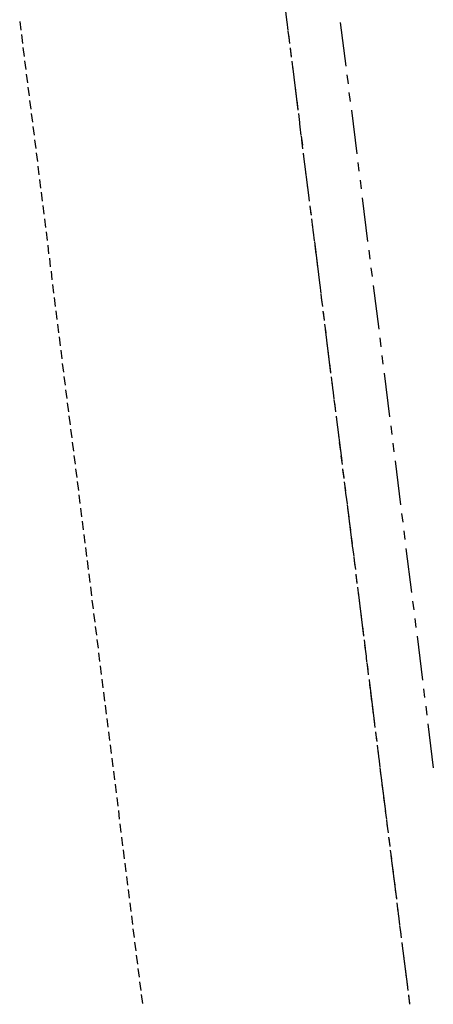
# Model space of a CAD drawing. Header units: feet. Extents: x -79 to 198, y -22 to 181.
# Tile 39 of 92: x 137 to 160, y 28 to 84. Entities that reach past the tile are written whole.
import ezdxf

# ---------------------------------------------------------------- set-up
doc = ezdxf.new("R2010")
doc.units = ezdxf.units.FT
doc.layers.add('A-LINEA', color=7, linetype='CONTINUOUS')

msp = doc.modelspace()

# ---------------------------------------------------------------- linework, layer by layer
at = {"layer": 'A-LINEA'}
for p, q in [((151.5733, 86.1644), (151.88, 83.6844)), ((136.76, 83.7378), (136.8267, 83.2444)), ((151.88, 83.7244), (151.9467, 83.2311)), ((154.9067, 83.6844), (155.2133, 81.2044)), ((151.9467, 83.1911), (152.0133, 82.6978)), ((136.8533, 82.9911), (136.92, 82.4978)), ((151.9733, 82.9911), (152.04, 82.4844)), ((136.9467, 82.2578), (137.0133, 81.7511)), ((152.0667, 82.2444), (152.1333, 81.7511)), ((152.0667, 82.2044), (152.1333, 81.7111)), ((137.04, 81.5111), (137.1067, 81.0178)), ((152.16, 81.4978), (152.2267, 81.0044)), ((152.2, 81.2044), (152.5067, 78.7244)), ((137.1333, 80.7644), (137.2, 80.2711)), ((152.2533, 80.7511), (152.32, 80.2578)), ((155.28, 80.7111), (155.3467, 80.2178)), ((137.2267, 80.0178), (137.2933, 79.5244)), ((152.3467, 80.0044), (152.4133, 79.5111)), ((155.4, 79.7111), (155.4667, 79.2178)), ((137.32, 79.2711), (137.3867, 78.7778)), ((152.44, 79.2578), (152.5067, 78.7644)), ((155.5333, 78.7244), (155.84, 76.2444)), ((137.4133, 78.5378), (137.48, 78.0311)), ((152.5333, 78.5244), (152.6, 78.0178)), ((152.5733, 78.2311), (152.6267, 77.7378)), ((137.5067, 77.7911), (137.5733, 77.2978)), ((152.6267, 77.7778), (152.68, 77.2844)), ((137.6, 77.0444), (137.6667, 76.5511)), ((152.6933, 77.2444), (152.76, 76.7378)), ((152.72, 77.0311), (152.7733, 76.5378)), ((137.6933, 76.2978), (137.76, 75.8044)), ((152.8133, 76.2844), (152.8667, 75.7911)), ((152.8133, 76.2444), (153.12, 73.7644)), ((137.7867, 75.5511), (137.8533, 75.0578)), ((152.9067, 75.5378), (152.96, 75.0444)), ((155.9067, 75.7511), (155.96, 75.2578)), ((137.88, 74.8044), (137.9467, 74.3111)), ((153, 74.8044), (153.0533, 74.2978)), ((156.0267, 74.7511), (156.0933, 74.2578)), ((137.9733, 74.0711), (138.04, 73.5644)), ((153.0933, 74.0578), (153.1467, 73.5644)), ((156.1467, 73.7644), (156.4533, 71.2844)), ((138.0667, 73.3244), (138.12, 72.8311)), ((153.1867, 73.3111), (153.24, 72.8178)), ((153.1867, 73.2711), (153.2533, 72.7778)), ((138.16, 72.5778), (138.2133, 72.0844)), ((153.28, 72.5644), (153.3333, 72.0711)), ((153.3067, 72.2711), (153.3733, 71.7778)), ((138.2533, 71.8311), (138.3067, 71.3378)), ((153.3733, 71.8178), (153.4267, 71.3244)), ((138.3467, 71.0844), (138.4, 70.5911)), ((153.44, 71.2844), (153.7467, 68.8044)), ((153.4667, 71.0711), (153.52, 70.5778)), ((156.52, 70.7911), (156.5867, 70.2844)), ((138.44, 70.3511), (138.4933, 69.8444)), ((153.56, 70.3378), (153.6133, 69.8311)), ((156.64, 69.7911), (156.7067, 69.2978)), ((138.5333, 69.6044), (138.5867, 69.1111)), ((153.6533, 69.5911), (153.7067, 69.0978)), ((138.6267, 68.8578), (138.68, 68.3644)), ((153.7467, 68.8444), (153.8, 68.3511)), ((156.7733, 68.8044), (157.08, 66.3244)), ((138.72, 68.1111), (138.7733, 67.6178)), ((153.8133, 68.3111), (153.8667, 67.8178)), ((153.8267, 68.0978), (153.8933, 67.6044)), ((138.8133, 67.3644), (138.8667, 66.8711)), ((153.92, 67.3511), (153.9867, 66.8578)), ((153.9333, 67.3111), (153.9867, 66.8178)), ((138.9067, 66.6178), (138.96, 66.1244)), ((154.0133, 66.6178), (154.08, 66.1111)), ((154.0533, 66.3244), (154.36, 63.8444)), ((139, 65.8844), (139.0533, 65.3778)), ((154.1067, 65.8711), (154.1733, 65.3644)), ((157.1467, 65.8311), (157.2, 65.3244)), ((139.0933, 65.1378), (139.1467, 64.6444)), ((154.2, 65.1244), (154.2667, 64.6311)), ((157.2667, 64.8311), (157.32, 64.3378)), ((139.1733, 64.3911), (139.24, 63.8978)), ((154.2933, 64.3778), (154.36, 63.8844)), ((139.2667, 63.6444), (139.3333, 63.1511)), ((154.3867, 63.6311), (154.4533, 63.1378)), ((157.3867, 63.8444), (157.6933, 61.3644)), ((154.4267, 63.3511), (154.4933, 62.8444)), ((139.36, 62.8978), (139.4267, 62.4044)), ((154.48, 62.8844), (154.5467, 62.3911)), ((139.4533, 62.1644), (139.52, 61.6578)), ((154.5467, 62.3511), (154.6133, 61.8578)), ((154.5733, 62.1511), (154.64, 61.6444)), ((139.5467, 61.4178), (139.6133, 60.9111)), ((154.6667, 61.4044), (154.7333, 60.9111)), ((154.68, 61.3644), (154.9867, 58.8844)), ((157.76, 60.8578), (157.8267, 60.3644)), ((139.64, 60.6711), (139.7067, 60.1778)), ((154.76, 60.6578), (154.8267, 60.1644)), ((139.7333, 59.9244), (139.8, 59.4311)), ((154.8533, 59.9111), (154.92, 59.4178)), ((157.88, 59.8711), (157.9467, 59.3778)), ((139.8267, 59.1778), (139.8933, 58.6844)), ((154.9467, 59.1644), (155.0133, 58.6711)), ((158.0133, 58.8844), (158.32, 56.3911)), ((139.92, 58.4311), (139.9867, 57.9378)), ((155.04, 58.4311), (155.1067, 57.9244)), ((155.04, 58.3911), (155.1067, 57.8844)), ((140.0133, 57.6978), (140.08, 57.1911)), ((155.1333, 57.6844), (155.2, 57.1778)), ((155.1733, 57.3911), (155.2267, 56.8978)), ((140.1067, 56.9511), (140.1733, 56.4578)), ((155.2267, 56.9378), (155.2933, 56.4444)), ((155.2933, 56.4044), (155.6, 53.9244)), ((140.2, 56.2044), (140.2667, 55.7111)), ((155.32, 56.1911), (155.3867, 55.6978)), ((158.3733, 55.8978), (158.44, 55.4044)), ((140.2933, 55.4578), (140.36, 54.9644)), ((155.4133, 55.4444), (155.48, 54.9511)), ((140.3867, 54.7111), (140.4533, 54.2178)), ((155.5067, 54.6978), (155.5733, 54.2044)), ((158.5067, 54.9111), (158.56, 54.4178)), ((140.48, 53.9778), (140.5467, 53.4711)), ((155.6, 53.9644), (155.6667, 53.4578)), ((158.6267, 53.9111), (158.9333, 51.4311)), ((140.5733, 53.2311), (140.64, 52.7244)), ((155.6667, 53.4178), (155.7333, 52.9244)), ((155.6933, 53.2178), (155.76, 52.7244)), ((140.6667, 52.4844), (140.7333, 51.9911)), ((155.7867, 52.4711), (155.8533, 51.9778)), ((155.7867, 52.4311), (155.8533, 51.9378)), ((140.76, 51.7378), (140.8267, 51.2444)), ((155.88, 51.7244), (155.9333, 51.2311)), ((155.92, 51.4444), (156.2267, 48.9511)), ((140.8533, 50.9911), (140.92, 50.4978)), ((155.9733, 50.9778), (156.0267, 50.4844)), ((159, 50.9378), (159.0667, 50.4444)), ((140.9467, 50.2444), (141.0133, 49.7511)), ((156.0667, 50.2311), (156.12, 49.7378)), ((159.12, 49.9511), (159.1867, 49.4444)), ((141.04, 49.5111), (141.1067, 49.0044)), ((156.16, 49.4978), (156.2133, 48.9911)), ((141.1333, 48.7644), (141.2, 48.2711)), ((156.2533, 48.7511), (156.3067, 48.2578)), ((159.2533, 48.9511), (159.56, 46.4711)), ((141.2267, 48.0178), (141.28, 47.5244)), ((156.28, 48.4578), (156.3467, 47.9644)), ((156.3467, 48.0044), (156.4, 47.5111)), ((156.4133, 47.4711), (156.4667, 46.9778)), ((141.32, 47.2711), (141.3733, 46.7778)), ((156.44, 47.2578), (156.4933, 46.7644)), ((141.4133, 46.5244), (141.4667, 46.0311)), ((156.5333, 46.5111), (156.5867, 46.0178)), ((156.5333, 46.4711), (156.84, 43.9911)), ((141.5067, 45.7778), (141.56, 45.2844)), ((156.6267, 45.7778), (156.68, 45.2711)), ((159.6133, 45.9778), (159.68, 45.4844)), ((141.6, 45.0444), (141.6533, 44.5378)), ((156.72, 45.0311), (156.7733, 44.5378)), ((159.7467, 44.9911), (159.8, 44.4844)), ((141.6933, 44.2978), (141.7467, 43.8044)), ((156.8133, 44.2844), (156.8667, 43.7911)), ((141.7867, 43.5511), (141.84, 43.0578)), ((156.9067, 43.5378), (156.96, 43.0444)), ((156.9067, 43.4978), (156.9733, 43.0044)), ((159.8667, 43.9911), (160.1733, 41.5111)), ((141.88, 42.8044), (141.9333, 42.3111)), ((156.9867, 42.7911), (157.0533, 42.2978)), ((157.0267, 42.5111), (157.0933, 42.0044)), ((141.9733, 42.0578), (142.0267, 41.5644)), ((157.08, 42.0444), (157.1467, 41.5511)), ((142.0667, 41.3244), (142.12, 40.8178)), ((157.1467, 41.5111), (157.4667, 39.0311)), ((157.1733, 41.3111), (157.24, 40.8044)), ((142.16, 40.5778), (142.2133, 40.0844)), ((157.2667, 40.5644), (157.3333, 40.0711)), ((142.2533, 39.8311), (142.3067, 39.3378)), ((157.36, 39.8178), (157.4267, 39.3244)), ((142.3467, 39.0844), (142.4, 38.5911)), ((157.4533, 39.0711), (157.52, 38.5778)), ((157.52, 38.5378), (157.5867, 38.0444)), ((142.4267, 38.3378), (142.4933, 37.8444)), ((157.5467, 38.3244), (157.6133, 37.8311)), ((142.52, 37.5911), (142.5867, 37.0978)), ((157.64, 37.5911), (157.7067, 37.0844)), ((157.6533, 37.5511), (157.7067, 37.0444)), ((142.6133, 36.8578), (142.68, 36.3511)), ((157.7333, 36.8444), (157.8, 36.3511)), ((157.7733, 36.5511), (158.08, 34.0711)), ((142.7067, 36.1111), (142.7733, 35.6178)), ((157.8267, 36.0978), (157.8933, 35.6044)), ((142.8, 35.3644), (142.8667, 34.8711)), ((157.92, 35.3511), (157.9867, 34.8578)), ((142.8933, 34.6178), (142.96, 34.1244)), ((158.0133, 34.6044), (158.08, 34.1111)), ((142.9867, 33.8711), (143.0533, 33.3778)), ((158.1067, 33.8578), (158.1733, 33.3644)), ((158.1467, 33.5778), (158.2, 33.0844)), ((143.08, 33.1378), (143.1467, 32.6311)), ((158.2, 33.1244), (158.2667, 32.6178)), ((143.1733, 32.3911), (143.24, 31.8978)), ((158.2667, 32.5778), (158.3333, 32.0844)), ((158.2933, 32.3778), (158.36, 31.8844)), ((143.2667, 31.6444), (143.3333, 31.1511)), ((158.3867, 31.6311), (158.4533, 31.1378)), ((158.3867, 31.5911), (158.7067, 29.1111)), ((143.36, 30.8978), (143.4267, 30.4044)), ((158.48, 30.8844), (158.5467, 30.3911)), ((143.4533, 30.1511), (143.52, 29.6578)), ((158.5733, 30.1378), (158.64, 29.6444)), ((143.5467, 29.4044), (143.6133, 28.9111)), ((158.6667, 29.4044), (158.7333, 28.8978)), ((143.64, 28.6711), (143.7067, 28.1644)), ((158.76, 28.6578), (158.8267, 28.1644)), ((158.76, 28.6178), (158.8267, 28.1244))]:
    msp.add_line(p, q, dxfattribs=at)

doc.saveas('drawing.dxf')
